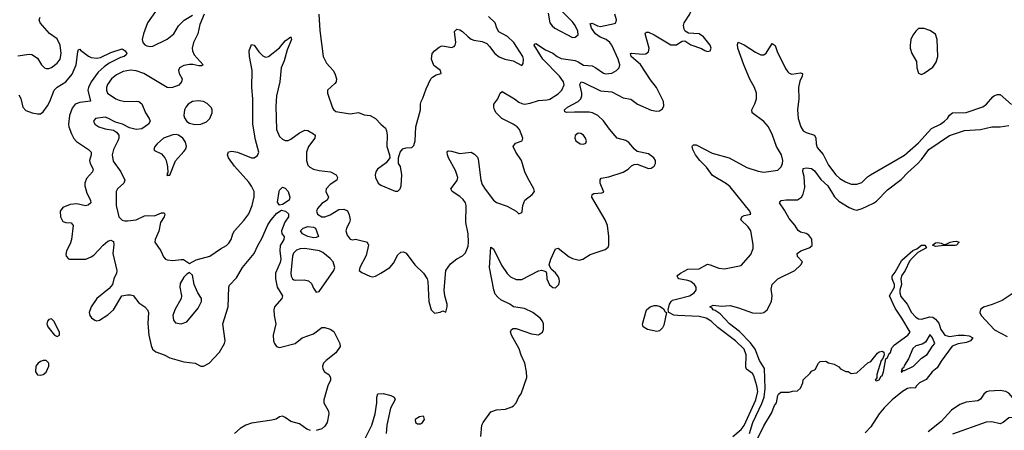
# Model space of a CAD drawing. Header units: inches. Extents: x 1649636 to 1815363, y 506543 to 641975.
# Tile 55 of 256: x 1685323 to 1692319, y 536034 to 538951. Entities that reach past the tile are written whole.
import ezdxf

# ---------------------------------------------------------------- set-up
doc = ezdxf.new("R2010")
doc.units = ezdxf.units.IN
doc.header["$MEASUREMENT"] = 0
doc.layers.add('B6583', color=7, linetype='Continuous')
doc.layers.add('B6593', color=7, linetype='Continuous')

msp = doc.modelspace()

# ---------------------------------------------------------------- linework, layer by layer
at = {"layer": 'B6583', "color": 5}
for points, elevation in [([(1685310, 538695.3), (1685390, 538706.3), (1685410, 538704.2), (1685450, 538678), (1685478.9, 538630), (1685499.3, 538610), (1685510, 538605), (1685530, 538605.2), (1685550, 538612.4), (1685590, 538642.4), (1685610.6, 538670), (1685618, 538710), (1685611.3, 538771.3), (1685590, 538815.6), (1685534.3, 538854.3), (1685468, 538930), (1685461.3, 538950), (1685467.6, 538970)], 340), ([(1686632.7, 538990), (1686603.8, 538916.2), (1686587.6, 538850), (1686558.6, 538790), (1686547.8, 538750), (1686549.6, 538729.6), (1686561.6, 538701.6), (1686626.8, 538630), (1686615.4, 538624.6), (1686596.1, 538623.9), (1686553.5, 538633.5), (1686530, 538633.3), (1686490, 538625.3), (1686459.5, 538610), (1686451.8, 538590), (1686456.5, 538570), (1686477, 538530), (1686473.1, 538510), (1686453.5, 538486.5), (1686409.8, 538469.7), (1686390, 538466.4), (1686370, 538469.7), (1686204, 538570), (1686150, 538587.7), (1686110, 538591.9), (1686057.2, 538582.8), (1686010, 538559.6), (1685975.1, 538530), (1685947.9, 538490), (1685939.4, 538470), (1685939.4, 538450), (1685947.9, 538430), (1686005.8, 538390), (1686030, 538378.9), (1686070, 538370.8), (1686152.7, 538372.7), (1686170, 538368.9), (1686190, 538354.4), (1686216.1, 538290), (1686243.6, 538250), (1686250.3, 538230), (1686238.9, 538210), (1686190, 538176), (1686150, 538170.6), (1686104.1, 538184.1), (1686054.5, 538210), (1686003.4, 538223.4), (1685950, 538252.7), (1685930, 538257.6), (1685860.7, 538250), (1685847, 538230), (1685857.1, 538210), (1685885.5, 538190), (1685930, 538175.3), (1685990, 538165.7), (1686011.2, 538151.2), (1686026.3, 538130), (1686027.2, 538110), (1686020.6, 538090), (1685990.1, 538030), (1685979.8, 537990), (1685986.8, 537946.8), (1686042.6, 537870), (1686070.2, 537810), (1686063.6, 537790), (1686017.4, 537750), (1686008.3, 537730), (1686008, 537630), (1686028.1, 537550), (1686050, 537527.7), (1686070, 537521.7), (1686090, 537521.9), (1686150.9, 537529.1), (1686210, 537556.6), (1686230, 537560.6), (1686281.4, 537558.6), (1686330, 537579.5), (1686350, 537579.1), (1686355.3, 537570), (1686350.4, 537550.4), (1686324.2, 537510), (1686310.9, 537449.1), (1686284.4, 537390), (1686283.8, 537370), (1686326, 537310), (1686345.2, 537265.3), (1686359.1, 537250), (1686370, 537245.3), (1686410, 537240.8), (1686470, 537248.4), (1686486.4, 537246.4), (1686530, 537218.8), (1686576.1, 537243.9), (1686675.1, 537270), (1686750, 537324.2), (1686792.8, 537347.2), (1686810, 537364), (1686826.6, 537390), (1686836.9, 537430), (1686849.8, 537450), (1686916.4, 537523.6), (1686950, 537571.8), (1686973.9, 537630), (1686988.1, 537691.9), (1686988.5, 537730), (1686970, 537768.7), (1686950, 537796.8), (1686849.7, 537910), (1686806.3, 537970), (1686799.6, 537990), (1686807, 538013), (1686830, 538016.5), (1686870.7, 538010), (1686969.6, 537970.4), (1686989.7, 537970.4), (1687012.7, 537987.3), (1687021.3, 538010), (1686998.6, 538098.6), (1686978.5, 538210), (1686980.5, 538390), (1686971.8, 538470), (1686975.2, 538590), (1686955.1, 538690), (1686953, 538730), (1686970, 538774.8), (1686990, 538770.8), (1687022.5, 538722.5), (1687050, 538694), (1687070, 538685.8), (1687090, 538690.2), (1687168.6, 538751.4), (1687210, 538801.6), (1687250.6, 538830.6), (1687254.9, 538810), (1687223, 538737), (1687200.9, 538659.1), (1687181.1, 538610), (1687170.8, 538509.2), (1687148.6, 538411.4), (1687143.7, 538336.3), (1687147.6, 538170), (1687170, 538121.6), (1687190, 538102.3), (1687210, 538092.9), (1687230, 538093), (1687250, 538101.6), (1687310, 538147.8), (1687350, 538166.7), (1687370, 538163.8), (1687410, 538141.3), (1687422.4, 538130), (1687419, 538110), (1687375.2, 538050), (1687361.8, 538010), (1687360.7, 537950), (1687370, 537918), (1687383.6, 537903.6), (1687410.2, 537890.1), (1687450, 537879.7), (1687531, 537870), (1687572.7, 537850), (1687581.6, 537830), (1687575.5, 537810), (1687530, 537780.5), (1687499.5, 537750), (1687497.4, 537730), (1687517, 537690), (1687506.7, 537670), (1687470, 537646.4), (1687438, 537610), (1687431.7, 537590), (1687438.7, 537570), (1687470, 537551.6), (1687490, 537550.2), (1687530, 537565.8), (1687590, 537601.7), (1687626, 537606), (1687652, 537592), (1687664.9, 537564.9), (1687670.3, 537530), (1687667, 537510), (1687644.2, 537470), (1687641.8, 537458.2), (1687640.3, 537450), (1687650, 537419.1), (1687670, 537391), (1687690, 537387.3), (1687710, 537390.7), (1687775.6, 537375.6), (1687790.7, 537370), (1687800.5, 537350), (1687784.1, 537275.9), (1687739.1, 537190), (1687734.8, 537170), (1687754.6, 537154.6), (1687810, 537128.2), (1687830, 537124.9), (1687850, 537129), (1687890, 537149.1), (1687952, 537190), (1687979.4, 537220.6), (1688010, 537281), (1688030, 537299.1), (1688050, 537303), (1688070, 537293.4), (1688130, 537208.7), (1688193, 537150), (1688218, 537110), (1688223, 537090), (1688231, 536950), (1688246, 536890), (1688270, 536866.8), (1688310, 536872), (1688330, 536882), (1688350, 536874), (1688361.2, 536910), (1688361.2, 536930), (1688342.7, 536990), (1688338.4, 537030), (1688349.6, 537170), (1688383.3, 537216.7), (1688427.8, 537252.2), (1688470, 537274), (1688490, 537294), (1688510, 537341), (1688512.7, 537370), (1688509.8, 537430), (1688493.5, 537510), (1688495.5, 537630), (1688489.8, 537650), (1688474, 537674), (1688450, 537695.3), (1688396.9, 537730), (1688386.6, 537750), (1688432.4, 537807.6), (1688436.1, 537830), (1688419.5, 537879.6), (1688368.9, 537970), (1688361.5, 537990), (1688359.6, 538010), (1688363.5, 538016.5), (1688370, 538020.4), (1688390, 538017.3), (1688450, 538001.3), (1688530, 538010.4), (1688555.6, 537995.6), (1688574.7, 537974.7), (1688580.9, 537960.9), (1688598.9, 537810), (1688610, 537779.6), (1688630, 537746.3), (1688690.3, 537670), (1688710, 537651.6), (1688785.5, 537625.5), (1688850.8, 537590.8), (1688870, 537572), (1688890, 537582), (1688892.5, 537587.5), (1688897.2, 537630), (1688913.2, 537670), (1688964, 537710), (1688981.2, 537730), (1688976, 537750), (1688930, 537829.2), (1688911.8, 537870), (1688889.3, 537950), (1688847, 538010), (1688829.6, 538050), (1688845.6, 538074.4), (1688892.3, 538090), (1688898.4, 538110), (1688874, 538170), (1688856.4, 538190), (1688828, 538210), (1688749.8, 538250), (1688707.7, 538290), (1688697.7, 538310), (1688691.3, 538330), (1688691.8, 538350), (1688720.5, 538390), (1688737, 538430), (1688750, 538440.4), (1688839.3, 538390), (1688870, 538364.6), (1688890, 538354.9), (1688910, 538352.2), (1688950, 538357.7), (1689010, 538378.2), (1689070, 538381.1), (1689090, 538387.7), (1689150, 538423.5), (1689176.1, 538450), (1689191.2, 538488.8), (1689187.3, 538510), (1689158.3, 538550), (1689039.3, 538670), (1688978.7, 538770), (1688981.7, 538778.3), (1688990, 538781.3), (1689057.8, 538737.8), (1689110, 538712.6), (1689140.7, 538690), (1689170, 538675.5), (1689270, 538660.5), (1689291.9, 538651.9), (1689330, 538627.6), (1689390, 538622.3), (1689417, 538610), (1689470, 538572.4), (1689486.9, 538566.9), (1689530, 538572.2), (1689562.4, 538590), (1689583, 538610), (1689586, 538630), (1689576.2, 538670), (1689530, 538770.7), (1689515.9, 538790), (1689490.7, 538810), (1689447.4, 538827.4), (1689415.3, 538850), (1689386.5, 538890), (1689376.4, 538923.6), (1689381.4, 538921.4), (1689390, 538926.5), (1689428, 538908), (1689450, 538903.6), (1689550, 538923.6), (1689558.3, 538930), (1689564.5, 538950), (1689550.6, 538990)], 340), ([(1686287.4, 539010), (1686231.1, 538930), (1686202, 538850), (1686193.7, 538810), (1686197.6, 538790), (1686212.2, 538772.2), (1686225.2, 538765.2), (1686250, 538760.9), (1686270, 538763.9), (1686370, 538811.8), (1686418.2, 538850), (1686452.4, 538907.6), (1686492.6, 538947.4), (1686550, 538984.6)], 340), ([(1687448.4, 538990), (1687455.7, 538875.7), (1687479.6, 538690), (1687502.2, 538642.2), (1687550, 538590.4), (1687563.1, 538570), (1687573, 538530), (1687570.6, 538510), (1687562, 538498), (1687510.7, 538450), (1687510.4, 538430), (1687546, 538326), (1687552.8, 538312.8), (1687570, 538298.4), (1687670, 538282.6), (1687730, 538292), (1687770, 538274.9), (1687812, 538270), (1687851, 538250), (1687888.4, 538208.4), (1687920.9, 538180.9), (1687930, 538162), (1687934.4, 538130), (1687930.4, 538050), (1687951.3, 537990), (1687952, 537970), (1687926, 537934), (1687865.5, 537890), (1687853, 537870), (1687848.4, 537850), (1687850.5, 537830), (1687870, 537790.7), (1687890, 537774.9), (1687990, 537732.7), (1688010, 537734), (1688026, 537750), (1688034, 537770), (1688037, 537850), (1688029, 537909), (1688015.3, 537930), (1688014, 537970), (1688025.2, 538010), (1688045.6, 538034.4), (1688070, 538041.6), (1688110, 538043), (1688123.6, 538056.4), (1688133.3, 538090), (1688137.7, 538190), (1688169.8, 538310), (1688169.7, 538350), (1688175.1, 538370), (1688187.2, 538392.8), (1688210, 538461), (1688244, 538530), (1688256, 538544), (1688281.2, 538558.8), (1688318, 538570), (1688314, 538590), (1688266.6, 538626.6), (1688249.3, 538670), (1688253.2, 538710), (1688269.2, 538730), (1688303.3, 538756.7), (1688317.5, 538762.5), (1688330, 538764.9), (1688390, 538754.9), (1688410, 538760.4), (1688417.4, 538770), (1688421.5, 538790), (1688411.5, 538868.5), (1688430, 538884.9), (1688450, 538880.3), (1688470, 538867.9), (1688508.6, 538828.6), (1688530, 538813.7), (1688550, 538805.2), (1688610, 538796.5), (1688641.1, 538781.1), (1688661.5, 538761.5), (1688699.6, 538710), (1688730, 538686.9), (1688770, 538671.4), (1688830, 538659.5), (1688890, 538624.7), (1688899.5, 538640.5), (1688903.6, 538670), (1688896.9, 538690), (1688834.3, 538790), (1688790, 538831.3), (1688726.2, 538866.2), (1688712.5, 538890), (1688700.9, 538930), (1688653.8, 538973.8)], 360), ([(1689078.2, 538998.2), (1689090.3, 538930), (1689106.6, 538906.6), (1689126, 538890), (1689250, 538824.6), (1689270, 538826), (1689290, 538844.9), (1689288.4, 538870), (1689268.6, 538910), (1689250, 538935), (1689163.8, 539023.8)], 360), ([(1688599.5, 535990), (1688606.3, 536070), (1688615.6, 536090), (1688670, 536165.5), (1688710, 536179), (1688775.6, 536184.4), (1688819.6, 536200.4), (1688831.8, 536208.2), (1688849.3, 536230), (1688869.6, 536270.4), (1688886.8, 536293.2), (1688926.3, 536410), (1688924, 536450), (1688912.6, 536510), (1688886.9, 536566.9), (1688872.9, 536612.9), (1688818, 536710), (1688810, 536734), (1688818, 536750), (1688830, 536756), (1688850, 536757.3), (1688958.3, 536718.3), (1689010, 536712.4), (1689036.4, 536730), (1689044.4, 536750), (1689045.4, 536790), (1689036.9, 536810), (1689020.4, 536830), (1688968, 536870), (1688910, 536900.3), (1688831.4, 536911.4), (1688805.2, 536930), (1688741, 536961), (1688719.1, 536979.1), (1688701.6, 537001.6), (1688690.8, 537030.8), (1688662, 537190), (1688670, 537336), (1688690, 537322), (1688747, 537207), (1688787.2, 537147.2), (1688810, 537124.7), (1688850, 537106.4), (1688890, 537106.4), (1689010, 537166.7), (1689030.5, 537170.5), (1689047.9, 537167.9), (1689061, 537161), (1689066.8, 537150), (1689068.2, 537110), (1689087.8, 537067.8), (1689110, 537048.4), (1689130, 537046.4), (1689154.3, 537070), (1689159.1, 537090), (1689156.8, 537110), (1689150, 537126.6), (1689130, 537152), (1689098, 537178), (1689086, 537210), (1689097.3, 537250), (1689130, 537323.8), (1689150, 537327), (1689226.9, 537266.9), (1689250, 537254.7), (1689297, 537243), (1689323.7, 537250), (1689377.3, 537282.7), (1689482.5, 537317.5), (1689504.4, 537335.6), (1689509.7, 537350.3), (1689509.8, 537410.2), (1689499.8, 537490), (1689483.2, 537530), (1689387.3, 537690), (1689389.8, 537710.3), (1689403.3, 537716.7), (1689458.7, 537721.3), (1689473.6, 537726.4), (1689447.3, 537790), (1689447.2, 537812.8), (1689455.1, 537824.9), (1689510, 537834.6), (1689611.4, 537868.6), (1689647.3, 537890), (1689670, 537913), (1689690, 537923), (1689710, 537923.8), (1689790, 537894), (1689810, 537895.8), (1689831.3, 537910), (1689840.5, 537930), (1689840.5, 537950), (1689829.6, 537970), (1689790, 537997.6), (1689710, 538015.8), (1689691.2, 538031.2), (1689650, 538079.8), (1689630, 538092.2), (1689568.9, 538108.9), (1689512.8, 538172.8), (1689470, 538233.3), (1689430, 538271.1), (1689392.6, 538290), (1689370, 538293.7), (1689264.8, 538295.2), (1689210, 538291.1), (1689196.2, 538296.2), (1689194.2, 538310), (1689215.8, 538330), (1689290.6, 538369.4), (1689311, 538390), (1689316.9, 538410), (1689316.1, 538430), (1689303, 538490), (1689311.4, 538508.6), (1689330, 538504), (1689450, 538445.3), (1689530, 538437.6), (1689610, 538395.6), (1689665.8, 538385.8), (1689712.2, 538350), (1689810, 538309.4), (1689850, 538302.3), (1689870, 538304.8), (1689890, 538316.9), (1689899.6, 538340.4), (1689897.9, 538370), (1689847.2, 538470), (1689804.6, 538524.6), (1689732.7, 538632.7), (1689667.3, 538690), (1689662.4, 538710), (1689670, 538713.5), (1689750, 538705.6), (1689771, 538709), (1689790, 538723.1), (1689795.9, 538750), (1689767.9, 538850), (1689770, 538858.8), (1689777, 538863), (1689790, 538862.3), (1689830, 538844.8), (1689950, 538773.1), (1689990, 538773.7), (1690000, 538779.7)], 320), ([(1685316.6, 538416.6), (1685330, 538390.5), (1685345.9, 538330), (1685366.5, 538306.5), (1685410.6, 538289.4), (1685450, 538281.8), (1685470, 538283.2), (1685490, 538297.4), (1685521.2, 538338.8), (1685537.6, 538370), (1685568.3, 538451.7), (1685590, 538470.9), (1685650.8, 538509.2), (1685696.6, 538563.4), (1685724.2, 538630), (1685736.1, 538723.9), (1685741.6, 538738.4), (1685750, 538742), (1685754, 538734), (1685811.7, 538691.7), (1685830, 538683.5), (1685870, 538677.3), (1685896.8, 538683.2), (1685970, 538718), (1686050, 538743.1), (1686072.4, 538730), (1686084.2, 538710), (1686078.8, 538701.2), (1686064.9, 538690), (1686038.2, 538681.7), (1685957.5, 538642.5), (1685922.5, 538617.5), (1685881.2, 538578.8), (1685830.8, 538510), (1685812, 538470), (1685808.2, 538450), (1685827.1, 538372.9), (1685750, 538363.6), (1685717.6, 538350), (1685696.6, 538323.4), (1685676.9, 538270), (1685669.1, 538209.1), (1685671.5, 538190), (1685690, 538140.3), (1685707.5, 538107.5), (1685726, 538086), (1685812.2, 538030), (1685830.2, 538010.2), (1685830.2, 537990), (1685819.5, 537950), (1685824.6, 537930), (1685845.7, 537890), (1685839.5, 537870), (1685796.5, 537823.5), (1685785.7, 537790), (1685786.3, 537770), (1685798.9, 537718.9), (1685825.2, 537670), (1685828.8, 537650), (1685810, 537633.7), (1685790, 537629.1), (1685730, 537642.2), (1685681.3, 537638.7), (1685630, 537617.1), (1685609.6, 537590.4), (1685613.5, 537550), (1685630, 537518.5), (1685650, 537509.4), (1685687.5, 537507.5), (1685703.2, 537490), (1685690.7, 537389.3), (1685680.9, 537359.1), (1685655.2, 537310), (1685650, 537282), (1685652, 537270), (1685670, 537252), (1685678, 537250), (1685792.3, 537250), (1685830, 537265.2), (1685850, 537279.3), (1685915.9, 537350), (1685950, 537377.5), (1685970, 537383.6), (1685990, 537376.3), (1685992.4, 537352.4), (1685985.3, 537290), (1686013.4, 537170), (1686010.4, 537149.6), (1685990.7, 537110), (1685983, 537070), (1685958.2, 537041.8), (1685872, 536970), (1685830.4, 536910), (1685816.3, 536870), (1685820.7, 536850), (1685832.8, 536832.8), (1685856.7, 536816.7), (1685870, 536810.6), (1685890, 536816.4), (1685950, 536855.3), (1685990, 536889), (1686049.7, 536990.3), (1686090, 536997), (1686110, 536997), (1686130, 536990.4), (1686170, 536939.3), (1686211.3, 536911.3), (1686231.6, 536890), (1686238, 536870), (1686233, 536793), (1686240.2, 536710), (1686256.1, 536636.1), (1686266.7, 536610), (1686290, 536592.2), (1686350, 536570.4), (1686389, 536549), (1686490, 536520.2), (1686570.2, 536510.2), (1686610, 536490.4), (1686630, 536490.4), (1686670, 536511.7), (1686741.8, 536590), (1686777.3, 536650), (1686783.4, 536670), (1686766.2, 536790), (1686804.8, 536910), (1686808, 537050), (1686814.3, 537065.7), (1686863.5, 537116.5), (1686905.8, 537190), (1686988.1, 537290), (1687014, 537346), (1687043.9, 537396.1), (1687087.1, 537492.9), (1687110.8, 537530), (1687150, 537576.5), (1687182.9, 537597.1), (1687210.9, 537590.9), (1687231.9, 537571.9), (1687234, 537550), (1687206.2, 537513.8), (1687182.3, 537450), (1687185.7, 537430), (1687201.3, 537410), (1687198.6, 537390), (1687173.7, 537346.3), (1687171.3, 537310), (1687178.2, 537250), (1687172.9, 537227.1), (1687140.1, 537150), (1687139.9, 537110), (1687151.8, 537051.8), (1687189.2, 536990), (1687185.5, 536970), (1687133.1, 536910), (1687128.9, 536890), (1687131.7, 536850), (1687143.8, 536790), (1687124.1, 536710), (1687126.5, 536670), (1687132.2, 536650), (1687147.9, 536630), (1687170, 536623.2), (1687280.9, 536650), (1687330, 536691.6), (1687410, 536720.3), (1687470, 536763.1), (1687490, 536764.6), (1687530, 536752.4), (1687554.7, 536734.7), (1687598.3, 536650), (1687598.9, 536630), (1687570, 536584.2), (1687500.4, 536530), (1687482.4, 536510), (1687474, 536490), (1687475.8, 536470), (1687488.7, 536450), (1687519.1, 536430), (1687532, 536410), (1687530.3, 536390), (1687512.6, 536350), (1687483, 536250), (1687483.8, 536230), (1687516.4, 536170), (1687518.4, 536150), (1687506.7, 536090), (1687490, 536062), (1687470, 536044.2), (1687430, 536031.6)], 320), ([(1690000, 537120), (1689994, 537130), (1690000, 537135.2)], 280), ([(1690000, 536850.3), (1689970, 536851.8), (1689934.8, 536870), (1689931.1, 536890), (1689939, 536930), (1689950.7, 536949.3), (1689961.9, 536958.1), (1690000, 536968.2)], 280), ([(1687776.1, 535970), (1687825.2, 536070), (1687849, 536150), (1687860.9, 536230), (1687859.7, 536270), (1687868.2, 536291.8), (1687905.6, 536294.4), (1687960.3, 536280.3), (1687982.8, 536270), (1687990, 536252), (1687957.2, 536190), (1687930.8, 536070), (1687926.8, 536010)], 320), ([(1687390, 536033.3), (1687362.7, 536042.7), (1687310, 536079.5), (1687250, 536097), (1687210, 536125.2), (1687190, 536133.2), (1687170, 536129.2), (1687146, 536114), (1687114.6, 536105.4), (1686970, 536084.4), (1686930, 536069.8), (1686890, 536047.3), (1686850, 536010.8)], 320)]:
    msp.add_lwpolyline(points, dxfattribs=dict(at, elevation=elevation))
for points, elevation in [([(1686590, 538375.9), (1686550, 538368.9), (1686520.8, 538350), (1686503.6, 538330), (1686493.6, 538310), (1686489.1, 538270), (1686494.5, 538254.5), (1686510, 538226.8), (1686530, 538214.9), (1686567.3, 538207.3), (1686610, 538208.4), (1686650, 538225.3), (1686672.8, 538250), (1686691.3, 538290), (1686691.5, 538310), (1686685.7, 538325.7), (1686655.7, 538355.7), (1686628.9, 538368.9)], 360), ([(1686435.4, 538135.4), (1686410, 538132), (1686345.7, 538110), (1686299.5, 538070), (1686282.6, 538050), (1686275.5, 538030), (1686281.7, 538021.7), (1686330, 537998.7), (1686354.9, 537970), (1686364.6, 537950), (1686374, 537906), (1686375.3, 537864.7), (1686370, 537858), (1686370, 537842), (1686373.6, 537846.4), (1686390, 537847.7), (1686431.1, 537948.9), (1686490, 538014), (1686502, 538030), (1686507, 538050), (1686500.7, 538080.7), (1686480.9, 538110), (1686451.3, 538131.3)], 360), ([(1689290, 538146), (1689270.6, 538129.4), (1689268, 538110), (1689273.4, 538090), (1689306, 538070), (1689330, 538068), (1689345.2, 538074.8), (1689349.3, 538090), (1689342, 538110), (1689329.2, 538130), (1689310, 538142)], 340), ([(1687170, 537634), (1687153.8, 537653.8), (1687165.8, 537730), (1687170, 537740.5), (1687190, 537760.4), (1687210, 537754.9), (1687230, 537730.4), (1687241.7, 537690), (1687236.5, 537670), (1687190, 537638.7)], 320), ([(1687410, 537402.2), (1687369.5, 537410), (1687332.7, 537430), (1687317.2, 537450), (1687337.2, 537470), (1687370, 537481.7), (1687410, 537476.9), (1687423.8, 537470), (1687446.8, 537410), (1687430, 537403)], 320), ([(1687350, 537325.6), (1687316.8, 537323.2), (1687290, 537312.5), (1687268.4, 537291.7), (1687260.2, 537270), (1687250.2, 537150), (1687252.3, 537130), (1687260.9, 537110), (1687270, 537102.8), (1687281.4, 537101.4), (1687343.7, 537103.7), (1687375.4, 537095.4), (1687396.8, 537076.8), (1687410, 537042.8), (1687430, 537015.5), (1687450, 537019.3), (1687554.5, 537170), (1687562.9, 537190), (1687549.7, 537230), (1687530, 537253.7), (1687476.8, 537296.8), (1687453.3, 537310)], 340), ([(1686530, 537154), (1686510, 537144), (1686490, 537120.9), (1686463.5, 537076.5), (1686459.6, 537050), (1686473.7, 536990), (1686470.4, 536970), (1686425.2, 536890), (1686410.3, 536850), (1686415.2, 536815.3), (1686430, 536796.4), (1686470, 536790.3), (1686510, 536804.4), (1686590, 536902.4), (1686615.8, 536950), (1686615.1, 536970), (1686587.8, 537010), (1686563, 537070), (1686550, 537135.3)], 340), ([(1689850, 536734.8), (1689783, 536750), (1689752, 536770), (1689747.5, 536787.5), (1689777.2, 536890), (1689803.1, 536910), (1689830, 536919.4), (1689850, 536921.4), (1689874, 536914), (1689896.7, 536896.7), (1689910, 536874.6), (1689918, 536870), (1689899.1, 536780.9), (1689890, 536761.3), (1689870, 536739.4)], 280), ([(1685550, 536824.7), (1685530, 536822), (1685520.2, 536810), (1685514.6, 536790), (1685521.7, 536770), (1685570, 536710.6), (1685590, 536699.1), (1685605.2, 536710), (1685605.1, 536730), (1685564.7, 536810)], 320), ([(1685490, 536529.6), (1685470, 536521.6), (1685453.4, 536510), (1685438, 536490), (1685435.5, 536450), (1685448.8, 536428.8), (1685470, 536424.4), (1685490, 536430.6), (1685510, 536447.7), (1685529.6, 536490), (1685529.5, 536510), (1685510, 536529.5)], 320), ([(1688190, 536133.2), (1688164.7, 536130), (1688134, 536110), (1688136, 536090), (1688150, 536080.7), (1688170, 536080.7), (1688184, 536090), (1688199, 536110), (1688195.3, 536130)], 340)]:
    msp.add_lwpolyline(points, close=True, dxfattribs=dict(at, elevation=elevation))
at = {"layer": 'B6593', "color": 5}
for points, elevation in [([(1690000, 538779.7), (1690030, 538798), (1690050, 538800.5), (1690092.3, 538772.3), (1690167, 538747), (1690190, 538732.7), (1690210, 538726.4), (1690230, 538731), (1690235.8, 538750), (1690229.6, 538770), (1690181.3, 538830), (1690150, 538849.7), (1690074.9, 538854.9), (1690050.8, 538870.8), (1690043.3, 538883.3), (1690040.3, 538910), (1690043.5, 538930), (1690084.5, 538990), (1690090.6, 539010), (1690088, 539030), (1690067.3, 539070), (1690030, 539113.8), (1690010, 539125.7), (1690000, 539127.5)], 320), ([(1690000, 537135.2), (1690016.9, 537150), (1690070, 537179.3), (1690150, 537181.1), (1690210, 537213.4), (1690230, 537210.3), (1690290, 537185.2), (1690330, 537180.2), (1690450, 537204.9), (1690517.7, 537282.3), (1690535, 537325), (1690534.3, 537354.3), (1690518, 537450), (1690498.8, 537478.8), (1690447.6, 537530), (1690454.5, 537550), (1690470, 537558.9), (1690517.2, 537570), (1690511.6, 537590), (1690370, 537764.1), (1690344.8, 537784.8), (1690244.4, 537844.4), (1690203.5, 537903.5), (1690154.6, 537950), (1690123.9, 537990), (1690105.4, 538030), (1690100.7, 538050), (1690104, 538056), (1690110, 538062), (1690130, 538062), (1690243.8, 538003.8), (1690363.1, 537970), (1690490, 537901), (1690570, 537874.5), (1690611.3, 537868.7), (1690710, 537883.1), (1690733.5, 537906.5), (1690742.4, 537930), (1690744.6, 537950), (1690735.2, 537990), (1690699.6, 538050), (1690671.1, 538131.1), (1690642.9, 538190), (1690610, 538228.6), (1690527.8, 538290), (1690525.1, 538310), (1690546.1, 538353.9), (1690557.1, 538390), (1690557.3, 538430), (1690543.4, 538470), (1690510, 538529.1), (1690466.9, 538630), (1690426, 538750), (1690423.9, 538776.1), (1690428.1, 538791.9), (1690470, 538772.1), (1690550, 538719.7), (1690590, 538702.6), (1690610, 538702.4), (1690626.3, 538713.7), (1690670, 538781.6), (1690690, 538767.7), (1690704.6, 538724.6), (1690763.8, 538603.8), (1690780, 538580), (1690790, 538570.2), (1690810, 538564.6), (1690870, 538574.7), (1690884.9, 538570), (1690883.6, 538550), (1690866.3, 538513.7), (1690856.1, 538470), (1690857.9, 538390), (1690849.7, 538310), (1690854.4, 538250), (1690872, 538190), (1690890, 538162.7), (1690910, 538149.4), (1690971.1, 538131.1), (1690979.2, 538110), (1690982.2, 538070), (1690990, 538043.7), (1691032.8, 537992.8), (1691070, 537916.9), (1691121, 537850), (1691150, 537824), (1691190, 537799.3), (1691230, 537783.6), (1691270, 537782), (1691306.4, 537793.6), (1691345.6, 537834.4), (1691367.8, 537850), (1691610, 537989.3), (1691710, 538075.3), (1691802, 538178), (1691864.8, 538210), (1691892.9, 538230), (1691914.4, 538250), (1691930, 538273.4), (1691950, 538289.4), (1692047.1, 538292.9), (1692166.9, 538333.2), (1692193.3, 538350), (1692237.1, 538402.9), (1692250, 538413.4), (1692270, 538420.7), (1692290, 538420.2), (1692370, 538348.6)], 280), ([(1690508.6, 536010), (1690531.5, 536090), (1690596.6, 536223.4), (1690611.6, 536270), (1690618.6, 536330), (1690613.9, 536473.9), (1690579.1, 536530), (1690548.9, 536610), (1690515.8, 536655.8), (1690436.7, 536736.7), (1690366.2, 536790), (1690300.5, 536860.5), (1690265.3, 536885.3), (1690249.8, 536890), (1690242.4, 536902.4), (1690227, 536910), (1690250, 536923.1), (1690310, 536916.9), (1690370, 536919.5), (1690430, 536905), (1690530, 536868.7), (1690590, 536865.6), (1690609.8, 536870.2), (1690633.6, 536890), (1690663.5, 536950), (1690669.7, 536990), (1690662.9, 537037.1), (1690669.3, 537070), (1690710, 537110.5), (1690830, 537168.2), (1690872.7, 537210), (1690885.2, 537230), (1690850, 537269), (1690847, 537290), (1690872.3, 537310), (1690932, 537330), (1690953.5, 537346.5), (1690951.4, 537391.4), (1690930, 537421.3), (1690910, 537432.4), (1690870, 537440.5), (1690853.6, 537453.6), (1690830.7, 537490.7), (1690790, 537538.4), (1690757.4, 537597.4), (1690720.9, 537650), (1690734.5, 537665.5), (1690768.8, 537671.2), (1690848.8, 537671.2), (1690876.9, 537690), (1690889, 537711), (1690900.5, 537759.5), (1690897.7, 537837.7), (1690887.3, 537872.7), (1690890, 537894), (1690910, 537898.4), (1690950, 537892.8), (1690970, 537876.9), (1691016, 537816), (1691065.4, 537770), (1691112.5, 537692.5), (1691142.8, 537662.8), (1691216.5, 537616.5), (1691250, 537601.6), (1691270, 537598.8), (1691310, 537609.3), (1691390, 537646.7), (1691410, 537662.2), (1691490, 537741.5), (1691584.9, 537815.1), (1691633.7, 537866.3), (1691705.2, 537930), (1691730, 537956.8), (1691783, 538030), (1691930, 538129.4), (1692036.5, 538163.5), (1692150, 538170.7), (1692230, 538189.4), (1692290, 538191.1), (1692350, 538200.6)], 260), ([(1690532.5, 535907.5), (1690610, 536066), (1690665.1, 536154.9), (1690686.6, 536210), (1690699.5, 536230), (1690710, 536282), (1690715.3, 536290), (1690730, 536304.7), (1690790, 536304.7), (1690812.7, 536312.7), (1690850, 536314), (1690870, 536334), (1690888, 536370), (1690890, 536392), (1690940.4, 536439.6), (1690950, 536454), (1690974.6, 536465.4), (1690998, 536510), (1691010, 536522), (1691050, 536524.7), (1691070, 536512), (1691110, 536504.7), (1691143.6, 536483.6), (1691154, 536470), (1691192.7, 536452.7), (1691210, 536452), (1691230, 536438), (1691270, 536441), (1691350, 536512), (1691370, 536522), (1691418, 536582), (1691429.3, 536590.7), (1691450, 536596), (1691462, 536590), (1691464.7, 536570), (1691456, 536544), (1691444.7, 536530), (1691412, 536430), (1691412.7, 536407.3), (1691402, 536390), (1691410, 536384.7), (1691430, 536392), (1691442.7, 536417.3), (1691450, 536421), (1691459.5, 536450), (1691478, 536542), (1691490, 536551.3), (1691500.1, 536579.9), (1691510, 536587.7), (1691520.1, 536619.9), (1691538.9, 536641.1), (1691632.4, 536710), (1691649.7, 536730), (1691591.6, 536831.6), (1691542.5, 536902.5), (1691502.6, 536990), (1691538.6, 537050), (1691538, 537070), (1691521.6, 537110), (1691522.4, 537130), (1691543.4, 537156.6), (1691590, 537243.6), (1691669.3, 537310.7), (1691696.6, 537323.4), (1691730, 537348.5), (1691754.8, 537350), (1691765.5, 537330), (1691703.9, 537296.1), (1691663.2, 537256.8), (1691645.4, 537234.6), (1691614.2, 537170), (1691587.9, 537132.1), (1691583.8, 537110), (1691588.4, 537070), (1691576.8, 537030), (1691575.8, 537010), (1691584.6, 536984.6), (1691628.2, 536930), (1691658.8, 536870), (1691690, 536836.5), (1691710, 536825.7), (1691730, 536823), (1691790, 536840.4), (1691810, 536837.6), (1691830, 536823.8), (1691854.4, 536794.4), (1691868.7, 536750), (1691896.4, 536710), (1691930, 536699.3), (1691990, 536710.3), (1692034, 536710), (1692070, 536704.9), (1692096, 536690), (1692078.8, 536670), (1692050, 536656.9), (1691990, 536647.6), (1691948, 536632), (1691870, 536526), (1691842.6, 536477.4), (1691806.3, 536450), (1691764.3, 536395.7), (1691717.3, 536370), (1691696, 536350), (1691686.4, 536333.6), (1691655.2, 536335.2), (1691630, 536329.8), (1691594.6, 536310), (1691521.1, 536250), (1691466.2, 536193.8), (1691430.4, 536150), (1691370, 536059), (1691330, 536015.3)], 240), ([(1690000, 536968.2), (1690082.3, 536990), (1690116.1, 537010), (1690129.8, 537030), (1690129.8, 537050), (1690116.8, 537070), (1690090.5, 537090.5), (1690070, 537098.6), (1690006, 537110), (1690000, 537120)], 280), ([(1692390, 537014), (1692302.8, 536957.2), (1692232.7, 536927.3), (1692171.6, 536908.4), (1692148.9, 536891.1), (1692144.5, 536870), (1692154.3, 536850), (1692250, 536746.9), (1692340, 536700)], 260), ([(1690390, 535990.2), (1690450, 536039.8), (1690470, 536067), (1690554.3, 536250), (1690566.8, 536310), (1690561.6, 536350), (1690540, 536420), (1690530, 536436.5), (1690488.1, 536468.1), (1690481.8, 536481.8), (1690485.3, 536570), (1690469.9, 536610), (1690410, 536668.8), (1690283.9, 536763.9), (1690236, 536810), (1690200.9, 536830), (1690150, 536843.2), (1690000, 536850.3)], 280), ([(1693052.4, 536027.6), (1693030, 536035.8), (1692975, 536075), (1692950, 536082.8), (1692890, 536089.1), (1692790, 536118.3), (1692605.9, 536134.1), (1692550, 536144.9), (1692493.6, 536170), (1692433.6, 536210), (1692409.8, 536230), (1692350, 536297.4), (1692330, 536309.8), (1692290, 536317.4), (1692210, 536312.2), (1692192.7, 536307.3), (1692174, 536290), (1692150, 536255.6), (1692130, 536244), (1692047.3, 536232.7), (1692003.1, 536216.9), (1691944.2, 536175.8), (1691870, 536095.6), (1691778.3, 536021.7)], 260), ([(1692611.2, 536031.2), (1692581.4, 536050), (1692498.3, 536078.3), (1692430, 536113.2), (1692390, 536124.6), (1692350, 536122.3), (1692310, 536088.2), (1692290, 536079.1), (1692230, 536095), (1692189, 536091), (1691950, 536006.9)], 280)]:
    msp.add_lwpolyline(points, dxfattribs=dict(at, elevation=elevation))
for points, elevation in [([(1691750, 538889), (1691710, 538888.7), (1691690, 538868.7), (1691670, 538842), (1691655.5, 538810), (1691650.6, 538770), (1691650.7, 538750), (1691662.8, 538710), (1691694, 538654), (1691697.1, 538610), (1691710, 538571.3), (1691730, 538562), (1691750, 538570.4), (1691810, 538614), (1691834.8, 538650), (1691845.4, 538690), (1691840.7, 538810), (1691830, 538848), (1691790, 538874)], 320), ([(1691830, 537340.5), (1691809.3, 537350), (1691830, 537364.9), (1691847.1, 537367.1), (1691870, 537364), (1691890, 537354.9), (1691904.8, 537355.2), (1691933.2, 537370), (1691955.2, 537375.3), (1691976.5, 537376.5), (1691998.8, 537370), (1691979.1, 537350), (1691970, 537347), (1691890, 537346.3)], 240), ([(1691789.1, 536710.9), (1691758.9, 536661.1), (1691735.1, 536644.9), (1691690, 536632.8), (1691670, 536615.4), (1691638.9, 536541.1), (1691610, 536497.2), (1691602.5, 536477.5), (1691591.3, 536470), (1691594, 536466), (1691590, 536466), (1691586.8, 536450), (1691590, 536447.3), (1691601.2, 536458.8), (1691610, 536458.8), (1691674, 536490), (1691730, 536546.8), (1691770, 536571.3), (1691807.7, 536632.3), (1691825.2, 536650), (1691809.2, 536690), (1691793.2, 536710)], 240)]:
    msp.add_lwpolyline(points, close=True, dxfattribs=dict(at, elevation=elevation))

doc.saveas('drawing.dxf')
